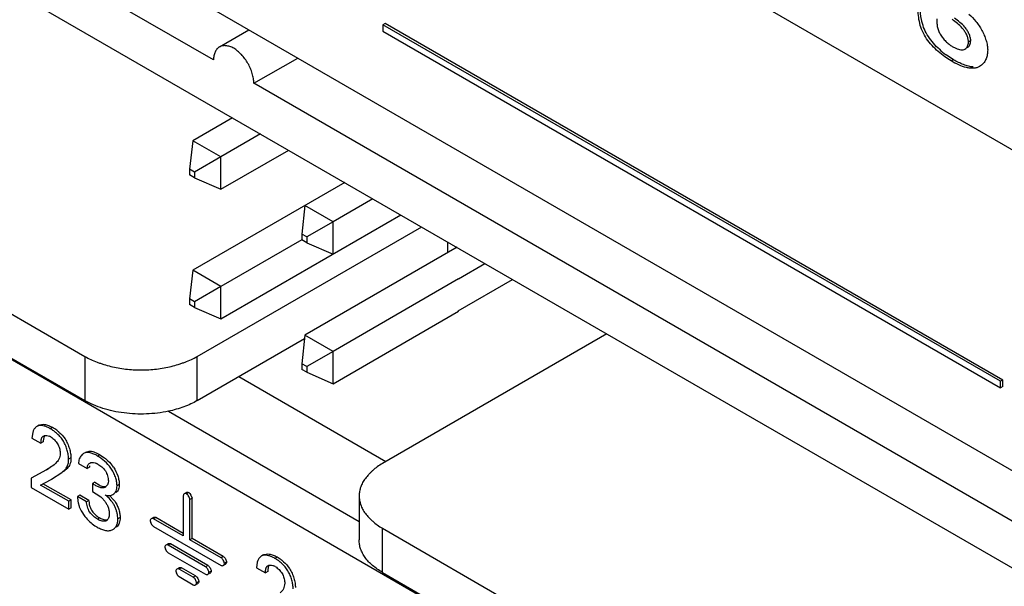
# Model space of a CAD drawing. Header units: inches. Extents: x 0 to 34, y 0 to 22.
# Tile 84 of 125: x 24.126 to 24.591, y 15.976 to 16.244. Entities that reach past the tile are written whole.
import ezdxf

# ---------------------------------------------------------------- set-up
doc = ezdxf.new("R2010")
doc.units = ezdxf.units.IN
doc.header["$LTSCALE"] = 1.87
doc.header["$MEASUREMENT"] = 0
doc.layers.get('0').update_dxf_attribs({"linetype": 'CONTINUOUS'})

msp = doc.modelspace()

# ---------------------------------------------------------------- linework, layer by layer
at = {"color": 7, "linetype": 'CONTINUOUS'}
for p, q in [((23.6132494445, 16.748999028), (26.8740230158, 14.8662692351)), ((24.8445138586, 15.8864699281), (23.6194513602, 16.593805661)), ((24.217133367, 16.2248292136), (23.8567740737, 16.4328961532)), ((23.8567740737, 16.4108514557), (24.5965845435, 15.9836941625)), ((23.7443443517, 16.3012470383), (24.8445138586, 15.6660229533)), ((23.8241587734, 16.2765949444), (24.1564105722, 16.0847569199)), ((23.8448416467, 16.2438329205), (24.1564105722, 16.0639369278)), ((24.2199289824, 16.2310086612), (24.233861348, 16.2390530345)), ((24.2982701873, 16.2420821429), (24.2972095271, 16.241469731)), ((24.2972095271, 16.241469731), (24.2972095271, 16.2384045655)), ((24.5889021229, 16.073050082), (24.2972095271, 16.241469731)), ((24.2972095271, 16.2384045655), (24.5889021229, 16.0699849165)), ((24.5899627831, 16.0736624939), (24.2982701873, 16.2420821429)), ((24.5738031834, 16.2333423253), (24.5737779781, 16.2338386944)), ((24.5748638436, 16.2339547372), (24.5738031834, 16.2333423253)), ((24.5748248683, 16.2333122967), (24.5748638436, 16.2339547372)), ((24.5661354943, 16.2312411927), (24.567883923, 16.2303419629)), ((24.2362252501, 16.2138057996), (24.2569066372, 16.2257469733)), ((24.5666930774, 16.2249761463), (24.5632142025, 16.2272699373)), ((24.5666930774, 16.2249761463), (24.5656324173, 16.2243637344)), ((24.5799953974, 16.2223667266), (24.5790828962, 16.2217217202)), ((24.5965845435, 16.0057388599), (24.2362252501, 16.2138057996)), ((24.2261458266, 16.1975808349), (24.2073171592, 16.1867093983)), ((24.2394040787, 16.1899256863), (24.2205754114, 16.1790542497)), ((24.2073171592, 16.1867093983), (24.2057907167, 16.1732353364)), ((24.2205754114, 16.1790542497), (24.2073171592, 16.1867093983)), ((24.2205754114, 16.1790542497), (24.208143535, 16.1718768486)), ((24.2205754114, 16.163745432), (24.2526610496, 16.1822712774)), ((24.2205754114, 16.163745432), (24.2205754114, 16.1790542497)), ((24.2057907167, 16.1732353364), (24.2057907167, 16.1705186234)), ((24.208143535, 16.1718768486), (24.2057907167, 16.1732353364)), ((24.208143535, 16.1691601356), (24.2057907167, 16.1705186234)), ((24.208143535, 16.1718768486), (24.208143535, 16.1691601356)), ((24.208143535, 16.1691601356), (24.2205754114, 16.163745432)), ((24.2791788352, 16.1669602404), (24.2073171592, 16.1254741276)), ((24.2924370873, 16.1593050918), (24.27360842, 16.1484336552)), ((24.2603501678, 16.1560888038), (24.2588237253, 16.1426147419)), ((24.27360842, 16.1484336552), (24.2603501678, 16.1560888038)), ((24.2205754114, 16.1025101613), (24.3056940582, 16.1516506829)), ((24.2094435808, 16.0847569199), (24.3154967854, 16.1459907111)), ((24.27360842, 16.1484336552), (24.2611765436, 16.1412562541)), ((24.27360842, 16.1331248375), (24.27360842, 16.1484336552)), ((24.2588237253, 16.1426147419), (24.2588237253, 16.1398980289)), ((24.2611765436, 16.1412562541), (24.2588237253, 16.1426147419)), ((24.2611765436, 16.1412562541), (24.2611765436, 16.1385395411)), ((24.2588215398, 16.1399018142), (24.2205754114, 16.1178189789)), ((24.2611765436, 16.1385395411), (24.2588237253, 16.1398980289)), ((24.3322067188, 16.136342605), (24.2603501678, 16.0948535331)), ((24.2611765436, 16.1385395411), (24.27360842, 16.1331248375)), ((24.3277071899, 16.1389405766), (24.3277071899, 16.1337446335)), ((24.33285423, 16.1214827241), (24.3453850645, 16.1287335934)), ((24.2073171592, 16.1254741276), (24.2057907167, 16.1120000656)), ((24.2205754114, 16.1178189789), (24.2073171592, 16.1254741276)), ((24.2205754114, 16.1178189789), (24.208143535, 16.1106415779)), ((24.2205754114, 16.1025101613), (24.2205754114, 16.1178189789)), ((24.3329205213, 16.1214444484), (24.27360842, 16.0871983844)), ((24.3327879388, 16.1063652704), (24.3584567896, 16.1211861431)), ((24.2057907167, 16.1120000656), (24.2057907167, 16.1092833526)), ((24.208143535, 16.1106415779), (24.2057907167, 16.1120000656)), ((24.208143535, 16.1079248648), (24.2057907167, 16.1092833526)), ((24.208143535, 16.1106415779), (24.208143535, 16.1079248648)), ((24.208143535, 16.1079248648), (24.2205754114, 16.1025101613)), ((24.27360842, 16.0718895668), (24.3329205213, 16.1061356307)), ((24.2603501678, 16.0948535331), (24.2588237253, 16.0813794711)), ((24.27360842, 16.0871983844), (24.2603501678, 16.0948535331)), ((24.4030012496, 16.0954667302), (24.296948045, 16.034232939)), ((24.2094435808, 16.0639369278), (24.2601654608, 16.0932231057)), ((24.1564105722, 16.0847569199), (24.1564105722, 16.0639369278)), ((24.2094435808, 16.0639369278), (24.2094435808, 16.0847569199)), ((24.27360842, 16.0871983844), (24.2611765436, 16.0800209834)), ((24.27360842, 16.0718895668), (24.27360842, 16.0871983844)), ((24.2588237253, 16.0813794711), (24.2588237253, 16.0786627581)), ((24.2611765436, 16.0800209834), (24.2588237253, 16.0813794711)), ((24.2611765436, 16.0773042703), (24.2588237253, 16.0786627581)), ((24.2611765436, 16.0800209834), (24.2611765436, 16.0773042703)), ((24.2611765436, 16.0773042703), (24.27360842, 16.0718895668)), ((24.2291336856, 16.0753057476), (24.2986086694, 16.0351917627)), ((24.5899627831, 16.0736624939), (24.5889021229, 16.073050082)), ((24.5889021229, 16.0699849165), (24.5889021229, 16.073050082)), ((24.5899627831, 16.0705973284), (24.5899627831, 16.0736624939)), ((24.5899627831, 16.0705973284), (24.5889021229, 16.0699849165)), ((24.1958633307, 16.0589179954), (24.2859645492, 16.006894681)), ((24.1347296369, 16.052279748), (24.1339835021, 16.0518489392)), ((24.134716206, 16.0523030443), (24.1350441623, 16.0524613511)), ((24.1350441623, 16.0524613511), (24.1366768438, 16.0527329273)), ((24.1366768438, 16.0527329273), (24.1373161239, 16.0526836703)), ((24.1317176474, 16.0488740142), (24.1313944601, 16.0462422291)), ((24.1319679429, 16.0495996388), (24.1317176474, 16.0488740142)), ((24.1339835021, 16.0518489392), (24.1336556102, 16.0516905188)), ((24.1339725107, 16.0518679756), (24.1336579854, 16.0516863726)), ((24.1344759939, 16.0520069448), (24.1339835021, 16.0518489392)), ((24.1411149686, 16.0512898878), (24.1400543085, 16.0506774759)), ((24.1313944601, 16.0462422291), (24.1356452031, 16.0437879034)), ((24.1367058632, 16.0444003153), (24.1356452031, 16.0437879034)), ((24.1367180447, 16.0450166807), (24.1367058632, 16.0444003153)), ((24.1369452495, 16.0465773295), (24.1367180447, 16.0450166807)), ((24.1373621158, 16.0474033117), (24.1369452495, 16.0465773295)), ((24.1390849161, 16.0472931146), (24.1396385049, 16.0470911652)), ((24.1402200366, 16.0467988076), (24.1407793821, 16.0464372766)), ((24.1634786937, 16.0383773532), (24.1624180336, 16.0377649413)), ((24.1634786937, 16.0383773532), (24.1656426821, 16.0369261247)), ((24.1497755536, 16.0368540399), (24.1487148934, 16.036241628)), ((24.1535993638, 16.0358779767), (24.1533545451, 16.0341691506)), ((24.1533545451, 16.0341691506), (24.1574402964, 16.031810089)), ((24.1611712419, 16.0345452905), (24.1618350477, 16.0343088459)), ((24.1383137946, 16.0313131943), (24.1309915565, 16.0272265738)), ((24.139020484, 16.031721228), (24.1383137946, 16.0313131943)), ((24.1406257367, 16.0267612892), (24.1455572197, 16.0299834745)), ((24.1466178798, 16.0305958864), (24.1455572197, 16.0299834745)), ((24.1479463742, 16.0318486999), (24.1466178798, 16.0305958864)), ((24.1585009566, 16.0324225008), (24.1574402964, 16.031810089)), ((24.1585954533, 16.0331116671), (24.1585009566, 16.0324225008)), ((24.1309915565, 16.0272265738), (24.1309915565, 16.0229741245)), ((24.1354794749, 16.0240748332), (24.1403783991, 16.0266196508)), ((24.1498551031, 16.0169993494), (24.1365401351, 16.0246872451)), ((24.1403783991, 16.0266196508), (24.1406246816, 16.0267631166)), ((24.1610472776, 16.0253458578), (24.1599866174, 16.0247334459)), ((24.1599866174, 16.0247334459), (24.1599866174, 16.0209504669)), ((24.1610472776, 16.0253458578), (24.1630759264, 16.0240998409)), ((24.1674745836, 16.0260164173), (24.1673717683, 16.0250754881)), ((24.1726209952, 16.02436077), (24.171560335, 16.0237483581)), ((24.1309915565, 16.0229741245), (24.1487944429, 16.012694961)), ((24.1487944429, 16.0163869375), (24.1354794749, 16.0240748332)), ((24.1599866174, 16.0209504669), (24.1617824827, 16.0199246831)), ((24.1617824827, 16.0199246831), (24.1638705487, 16.0184714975)), ((24.1689171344, 16.0193165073), (24.1696335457, 16.0196358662)), ((24.2044186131, 16.0205179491), (24.203357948, 16.0199055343)), ((24.205464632, 16.0204909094), (24.2044039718, 16.0198784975)), ((24.205464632, 16.0204909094), (24.2060041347, 16.0200242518)), ((24.2060041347, 16.0200242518), (24.2065115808, 16.0193089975)), ((24.1498551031, 16.0169993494), (24.1487944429, 16.0163869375)), ((24.1487944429, 16.012694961), (24.1487944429, 16.0163869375)), ((24.1498551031, 16.0133073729), (24.1498551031, 16.0169993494)), ((24.1539695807, 16.0192503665), (24.1529089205, 16.0186379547)), ((24.1571957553, 16.0161627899), (24.1529089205, 16.0186379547)), ((24.1529089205, 16.0186379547), (24.1530955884, 16.0163491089)), ((24.1532243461, 16.0156117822), (24.1536068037, 16.0141544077)), ((24.1582564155, 16.0167752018), (24.1539695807, 16.0192503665)), ((24.1582564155, 16.0167752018), (24.1571957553, 16.0161627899)), ((24.1582564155, 16.0167752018), (24.1583603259, 16.0154787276)), ((24.1680628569, 16.0191478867), (24.1701300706, 16.0169402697)), ((24.2028579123, 16.0189851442), (24.2028579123, 16.0000073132)), ((24.2070114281, 16.01781178), (24.2059507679, 16.0171993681)), ((24.2059507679, 15.9982215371), (24.2059507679, 16.0171993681)), ((24.2065115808, 16.0193089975), (24.2070114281, 16.01781178)), ((24.2070114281, 15.998833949), (24.2070114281, 16.01781178)), ((24.2859645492, 16.0189226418), (24.2859645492, 15.9981026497)), ((24.1498551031, 16.0133073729), (24.1487944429, 16.012694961)), ((24.1538744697, 16.0134171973), (24.1545632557, 16.0119351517)), ((24.1545632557, 16.0119351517), (24.1564259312, 16.0091230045)), ((24.1633925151, 16.0085272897), (24.1623318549, 16.0079148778)), ((24.1730238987, 16.0086679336), (24.1719632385, 16.0080555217)), ((24.1888238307, 16.0087578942), (24.1877631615, 16.0081454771)), ((24.1898707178, 16.0087307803), (24.1888100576, 16.0081183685)), ((24.2028579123, 16.0000073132), (24.1888100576, 16.0081183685)), ((24.2028579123, 16.001232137), (24.1898707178, 16.0087307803)), ((24.1879272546, 16.0054641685), (24.1882917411, 16.0049899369)), ((24.1882917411, 16.0049899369), (24.1888100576, 16.0045471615)), ((24.1888100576, 16.0045471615), (24.2207182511, 15.9861237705)), ((24.296948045, 15.9827923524), (24.296948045, 16.0036123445)), ((24.296948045, 16.0036123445), (24.6822328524, 15.7811537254)), ((24.2070114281, 15.998833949), (24.2059507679, 15.9982232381)), ((24.2207182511, 15.9896949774), (24.2059507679, 15.9982215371)), ((24.2217789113, 15.9903073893), (24.2070114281, 15.998833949)), ((24.1957431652, 15.9963241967), (24.194682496, 15.9957117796)), ((24.1948465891, 15.993030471), (24.1952110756, 15.9925562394)), ((24.1952110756, 15.9925562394), (24.1957293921, 15.992113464)), ((24.1967900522, 15.9962970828), (24.1957293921, 15.9956846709)), ((24.2134100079, 15.985476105), (24.1957293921, 15.9956846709)), ((24.1957293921, 15.992113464), (24.2134100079, 15.981904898)), ((24.2144706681, 15.9860885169), (24.1967900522, 15.9962970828)), ((24.2217789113, 15.9903073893), (24.2207182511, 15.9896949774)), ((24.2233249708, 15.9876286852), (24.2222643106, 15.9870162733)), ((24.2377866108, 15.9876311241), (24.2374634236, 15.984999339)), ((24.2380369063, 15.9883567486), (24.2377866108, 15.9876311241)), ((24.2400524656, 15.990606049), (24.2397245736, 15.9904476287)), ((24.2400414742, 15.9906250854), (24.2397269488, 15.9904434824)), ((24.2407986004, 15.9910368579), (24.2400524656, 15.990606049)), ((24.2405449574, 15.9907640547), (24.2400524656, 15.990606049)), ((24.2407851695, 15.9910601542), (24.2411131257, 15.9912184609)), ((24.2411131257, 15.9912184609), (24.2427458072, 15.9914900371)), ((24.2427458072, 15.9914900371), (24.2433850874, 15.9914407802)), ((24.2471839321, 15.9900469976), (24.2461232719, 15.9894345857)), ((24.2009512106, 15.9850115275), (24.1998905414, 15.9843991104)), ((24.2019975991, 15.9849844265), (24.2009369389, 15.9843720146)), ((24.2076124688, 15.9805176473), (24.2009369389, 15.9843720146)), ((24.208673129, 15.9811300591), (24.2019975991, 15.9849844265)), ((24.2144706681, 15.9860885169), (24.2134100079, 15.985476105)), ((24.2160174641, 15.9834093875), (24.214956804, 15.9827969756)), ((24.2152407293, 15.9823300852), (24.2155179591, 15.9824901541)), ((24.2217646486, 15.9860966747), (24.2228252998, 15.9867090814)), ((24.2374634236, 15.984999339), (24.2417141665, 15.9825450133)), ((24.2427748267, 15.9831574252), (24.2417141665, 15.9825450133)), ((24.242786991, 15.9837737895), (24.2427748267, 15.9831574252)), ((24.2430140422, 15.9853345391), (24.242786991, 15.9837737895)), ((24.2434308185, 15.9861606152), (24.2430140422, 15.9853345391)), ((24.2451536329, 15.986050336), (24.2457073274, 15.9858483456)), ((24.2462890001, 15.9855559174), (24.2468483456, 15.9851943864)), ((24.296948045, 15.9827923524), (24.661549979, 15.7722757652)), ((24.2000548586, 15.981717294), (24.2004190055, 15.981243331)), ((24.2004190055, 15.981243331), (24.2009369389, 15.9808008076)), ((24.2009369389, 15.9808008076), (24.2076124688, 15.9769464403)), ((24.208673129, 15.9811300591), (24.2076124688, 15.9805176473)), ((24.2102199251, 15.9784517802), (24.2091592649, 15.9778393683)), ((24.2086593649, 15.9769193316), (24.209720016, 15.9775317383))]:
    msp.add_line(p, q, dxfattribs=at)
for centre, radius, start, end in [((24.5868483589, 16.2591370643), 0.039674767, 227.5080249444, 233.4376343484), ((24.1319718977, 16.0354751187), 0.0182675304, 52.5191718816, 59.9662916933), ((24.1374430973, 16.0419997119), 0.005544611, 59.9446932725, 66.6745513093), ((24.1593188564, 16.028391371), 0.0064302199, 59.9347701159, 66.9641382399), ((24.1211061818, 16.0627922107), 0.035875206, 298.6626731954, 299.9660614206), ((24.1246289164, 16.0566555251), 0.028799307, 299.9926684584, 300.8060155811), ((24.1554134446, 16.0227437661), 0.0174233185, 33.8546258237, 37.7590159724), ((24.1646080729, 16.0253920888), 0.0026976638, 300.0083203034, 305.0247649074), ((24.1645626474, 16.0254537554), 0.0027742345, 305.0620804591, 314.5776495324), ((24.1675177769, 16.0184877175), 0.0145798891, 188.4346973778, 191.3764016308), ((24.1560763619, 16.0060050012), 0.0166250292, 50.3699645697, 53.4429466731), ((24.1598411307, 16.009193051), 0.0128795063, 33.2106162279, 36.9784923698), ((24.1654893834, 16.018051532), 0.01250533, 198.1579150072, 201.7519319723), ((24.1720712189, 16.0210885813), 0.0195943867, 236.047263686, 239.9266358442), ((24.2380408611, 15.9742322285), 0.0182675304, 52.5191718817, 59.9662916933), ((24.2435113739, 15.9807556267), 0.0055459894, 59.9447345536, 66.6745494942)]:
    msp.add_arc(centre, radius, start, end, dxfattribs=at)
for points, knots in [([(24.5656324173, 16.2243637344), (24.5645941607, 16.2249632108), (24.5624874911, 16.226339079), (24.5594491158, 16.2287619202), (24.556543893, 16.2316081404), (24.5539782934, 16.2348145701), (24.5519522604, 16.23833176), (24.5507121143, 16.2420783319), (24.5501002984, 16.2457983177), (24.54997319, 16.2482492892), (24.549958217, 16.2494353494)], [0, 0, 0, 0, 0.1156524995, 0.2422551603, 0.3743410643, 0.5071658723, 0.6373059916, 0.7636248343, 0.8855764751, 1, 1, 1, 1]), ([(24.5518119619, 16.2429598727), (24.5516956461, 16.2434537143), (24.5513028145, 16.2453811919), (24.5511132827, 16.2473462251), (24.5510523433, 16.2488037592)], [0, 0, 0, 0, 0.2580432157, 1, 1, 1, 1]), ([(24.5600485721, 16.2298820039), (24.55906838, 16.2307809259), (24.5571979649, 16.2326826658), (24.5547720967, 16.2358309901), (24.5528815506, 16.2392649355), (24.552102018, 16.2417283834), (24.5518119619, 16.2429598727)], [0, 0, 0, 0, 0.2543663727, 0.5089536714, 0.7580250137, 1, 1, 1, 1]), ([(24.5588058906, 16.2443268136), (24.5588058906, 16.2437385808), (24.5588276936, 16.2425288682), (24.5590323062, 16.2406779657), (24.5595300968, 16.2387760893), (24.5604331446, 16.2369268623), (24.5616395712, 16.235190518), (24.5630446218, 16.2336205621), (24.5645423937, 16.2322868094), (24.5656057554, 16.2315470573), (24.5661354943, 16.2312411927)], [0, 0, 0, 0, 0.1118953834, 0.2299889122, 0.353479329, 0.4838091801, 0.6192094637, 0.7545459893, 0.8836407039, 1, 1, 1, 1]), ([(24.5737779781, 16.2338386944), (24.5737260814, 16.2343703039), (24.573471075, 16.2354701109), (24.5728253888, 16.2370591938), (24.5719634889, 16.238575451), (24.5705990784, 16.2403301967), (24.5685976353, 16.2421033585), (24.5669239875, 16.2433674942), (24.5661354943, 16.2440402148)], [0, 0, 0, 0, 0.1221969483, 0.2561247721, 0.3914728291, 0.5198710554, 0.76288138, 1, 1, 1, 1]), ([(24.5748638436, 16.2339547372), (24.5748638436, 16.2344860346), (24.5746749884, 16.2356156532), (24.5740782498, 16.2372664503), (24.5732295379, 16.2388744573), (24.5718507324, 16.2407555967), (24.5697705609, 16.242634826), (24.5680187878, 16.2439507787), (24.5671961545, 16.2446526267)], [0, 0, 0, 0, 0.1171349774, 0.2493830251, 0.3860253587, 0.5165609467, 0.7615952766, 1, 1, 1, 1]), ([(24.5740488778, 16.246505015), (24.5752116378, 16.2454254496), (24.5769041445, 16.2436816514), (24.5788536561, 16.2410346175), (24.5801650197, 16.2388248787), (24.5812788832, 16.2364942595), (24.5821454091, 16.2341316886), (24.5827154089, 16.2318321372), (24.5828740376, 16.2303137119), (24.5828740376, 16.2295915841)], [0, 0, 0, 0, 0.2434769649, 0.3712007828, 0.5037147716, 0.6371712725, 0.7670719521, 0.8891872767, 1, 1, 1, 1]), ([(24.2199198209, 16.2310248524), (24.2196983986, 16.230896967), (24.2192741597, 16.2305960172), (24.2185275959, 16.2298205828), (24.2179781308, 16.2288313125), (24.2175768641, 16.2277370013), (24.217331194, 16.2268285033), (24.2171703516, 16.2258522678), (24.217133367, 16.2251763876), (24.217133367, 16.2248292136)], [0, 0, 0, 0, 0.1084633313, 0.21910559, 0.4542593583, 0.5810127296, 0.7135830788, 0.852735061, 1, 1, 1, 1]), ([(24.2266793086, 16.2303398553), (24.2263786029, 16.230513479), (24.2257746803, 16.2308194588), (24.2248486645, 16.2311684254), (24.2239389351, 16.231410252), (24.2227905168, 16.2316104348), (24.2216588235, 16.2316292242), (24.2206140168, 16.2313698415), (24.2201412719, 16.2311527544), (24.2199198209, 16.2310248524)], [0, 0, 0, 0, 0.1472660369, 0.2864236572, 0.4190051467, 0.5457643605, 0.7808994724, 0.8915394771, 1, 1, 1, 1]), ([(24.2362252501, 16.2138057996), (24.2362252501, 16.2145631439), (24.2360927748, 16.215724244), (24.2357727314, 16.2172655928), (24.2353542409, 16.2188804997), (24.2346505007, 16.2209084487), (24.2334854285, 16.2232462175), (24.2320430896, 16.2254239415), (24.230638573, 16.2270473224), (24.2294493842, 16.2282175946), (24.2282746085, 16.2292657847), (24.2273352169, 16.2299611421), (24.2266793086, 16.2303398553)], [0, 0, 0, 0, 0.1146676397, 0.1757915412, 0.2383999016, 0.3671427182, 0.4999865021, 0.6328204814, 0.7615709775, 0.824191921, 0.8853254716, 1, 1, 1, 1]), ([(24.567883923, 16.2303419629), (24.5682670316, 16.2301730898), (24.5690182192, 16.2298820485), (24.5701455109, 16.2296209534), (24.5712178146, 16.2296073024), (24.5718740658, 16.2298302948), (24.5721567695, 16.2299935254)], [0, 0, 0, 0, 0.2832163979, 0.5435615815, 0.779175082, 1, 1, 1, 1]), ([(24.5721567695, 16.2299935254), (24.5724069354, 16.230137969), (24.5728761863, 16.230523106), (24.5736049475, 16.2316080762), (24.5738031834, 16.2326443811), (24.5738031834, 16.2333423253)], [0, 0, 0, 0, 0.2233076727, 0.4604654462, 1, 1, 1, 1]), ([(24.5732174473, 16.2306059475), (24.5734315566, 16.2307295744), (24.573836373, 16.2310459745), (24.5744990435, 16.2319117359), (24.5747540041, 16.2327413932), (24.5748248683, 16.2333122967)], [0, 0, 0, 0, 0.2285402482, 0.468221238, 1, 1, 1, 1]), ([(24.5828740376, 16.2295915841), (24.5828740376, 16.228842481), (24.5827523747, 16.227400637), (24.5821839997, 16.2253922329), (24.5812780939, 16.2236828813), (24.5804486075, 16.2227519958), (24.5799953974, 16.2223667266)], [0, 0, 0, 0, 0.2807262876, 0.5387310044, 0.7770846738, 1, 1, 1, 1]), ([(24.5790828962, 16.2217217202), (24.5786526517, 16.2214733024), (24.577708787, 16.2210815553), (24.5761616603, 16.2208487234), (24.5745170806, 16.2209147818), (24.5721580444, 16.2213586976), (24.5691332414, 16.2224715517), (24.5668052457, 16.223686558), (24.5656324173, 16.2243637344)], [0, 0, 0, 0, 0.1044283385, 0.2120681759, 0.3264259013, 0.4488078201, 0.7153327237, 1, 1, 1, 1]), ([(24.5760928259, 16.2215215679), (24.5753322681, 16.2215728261), (24.5737582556, 16.2218504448), (24.5714139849, 16.2226215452), (24.5690355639, 16.2236824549), (24.5674725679, 16.2245260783), (24.5666930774, 16.2249761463)], [0, 0, 0, 0, 0.2266582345, 0.4722935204, 0.73236534, 1, 1, 1, 1]), ([(24.1564105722, 16.0847569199), (24.1573006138, 16.084243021), (24.1591880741, 16.0832949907), (24.1616582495, 16.0822950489), (24.1637285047, 16.0815576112), (24.1658759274, 16.0808503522), (24.1686421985, 16.080060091), (24.1720720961, 16.0793040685), (24.1756198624, 16.0787810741), (24.1792513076, 16.0784799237), (24.18292513, 16.0783831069), (24.1865985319, 16.078477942), (24.1902286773, 16.0787796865), (24.1937746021, 16.0793074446), (24.1972039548, 16.0800659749), (24.1999717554, 16.0808554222), (24.2021217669, 16.0815604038), (24.2041942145, 16.0822957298), (24.2066656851, 16.0832948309), (24.2085535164, 16.0842430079), (24.2094435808, 16.0847569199)], [0, 0, 0, 0, 0.0559737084, 0.1148136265, 0.14504127, 0.1756542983, 0.2379373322, 0.3016381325, 0.3667955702, 0.4330904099, 0.4999780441, 0.5668559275, 0.6331241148, 0.6982448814, 0.7619464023, 0.8242706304, 0.8549134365, 0.885165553, 0.9440248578, 1, 1, 1, 1]), ([(24.1958666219, 16.0589128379), (24.1924507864, 16.058186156), (24.1871857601, 16.0575551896), (24.1801476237, 16.0575669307), (24.1748901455, 16.0580076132), (24.1697946, 16.0588733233), (24.1649602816, 16.0601472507), (24.1604868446, 16.0618067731), (24.157709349, 16.0631870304), (24.1564105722, 16.0639369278)], [0, 0, 0, 0, 0.2582045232, 0.3895890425, 0.5200382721, 0.6477851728, 0.7712706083, 0.8891167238, 1, 1, 1, 1]), ([(24.2094435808, 16.0639369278), (24.2084622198, 16.0633703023), (24.2063935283, 16.0623039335), (24.2019167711, 16.0604488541), (24.1983300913, 16.0594369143), (24.1958666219, 16.0589128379)], [0, 0, 0, 0, 0.2340245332, 0.4798661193, 1, 1, 1, 1]), ([(24.1400543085, 16.0506774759), (24.139582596, 16.0509498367), (24.1386332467, 16.0514281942), (24.1368026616, 16.0520665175), (24.1353383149, 16.0522150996), (24.1344759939, 16.0520069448)], [0, 0, 0, 0, 0.2800889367, 0.5438484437, 1, 1, 1, 1]), ([(24.1373161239, 16.0526836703), (24.1379575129, 16.0526008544), (24.139277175, 16.0522375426), (24.1405015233, 16.0516440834), (24.1411149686, 16.0512898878)], [0, 0, 0, 0, 0.4772544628, 1, 1, 1, 1]), ([(24.1336579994, 16.0516863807), (24.1332833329, 16.0514700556), (24.1325940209, 16.0508428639), (24.1321492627, 16.0500381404), (24.1319679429, 16.0495996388)], [0, 0, 0, 0, 0.4769179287, 1, 1, 1, 1]), ([(24.1487148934, 16.036241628), (24.1487148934, 16.0369143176), (24.1485905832, 16.038326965), (24.1481182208, 16.0404683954), (24.1473535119, 16.0426432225), (24.1463057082, 16.0447342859), (24.1449650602, 16.0466171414), (24.1434224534, 16.0482377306), (24.141781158, 16.0495909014), (24.1406278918, 16.050346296), (24.1400543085, 16.0506774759)], [0, 0, 0, 0, 0.1146808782, 0.2407091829, 0.3730112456, 0.5067360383, 0.6380973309, 0.7655066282, 0.88708563, 1, 1, 1, 1]), ([(24.1430876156, 16.0499714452), (24.1434520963, 16.0496924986), (24.144924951, 16.0484772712), (24.1462113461, 16.0470248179), (24.1470050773, 16.0458104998)], [0, 0, 0, 0, 0.2403396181, 1, 1, 1, 1]), ([(24.1356452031, 16.0437879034), (24.1356452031, 16.0441452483), (24.1356648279, 16.0448363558), (24.1357857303, 16.0456755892), (24.1359821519, 16.0462722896), (24.1361792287, 16.0466522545), (24.1364422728, 16.0469628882), (24.13665645, 16.0471192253), (24.1367689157, 16.0471841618)], [0, 0, 0, 0, 0.2867310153, 0.5545414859, 0.6763378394, 0.789361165, 0.8957960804, 1, 1, 1, 1]), ([(24.1367689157, 16.0471841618), (24.1370865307, 16.0473675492), (24.1378913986, 16.0475486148), (24.138680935, 16.0474139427), (24.1390849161, 16.0472931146)], [0, 0, 0, 0, 0.4651789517, 1, 1, 1, 1]), ([(24.1407793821, 16.0464372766), (24.1413777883, 16.0460103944), (24.142211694, 16.04523469), (24.1431549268, 16.044045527), (24.1437691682, 16.0430564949), (24.1442274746, 16.0420139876), (24.1446065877, 16.0406447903), (24.1447086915, 16.0396019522), (24.1447086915, 16.0389289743)], [0, 0, 0, 0, 0.2505496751, 0.3839059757, 0.5169002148, 0.6462001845, 0.7706124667, 1, 1, 1, 1]), ([(24.1470050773, 16.0458104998), (24.1474594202, 16.0451154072), (24.1482495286, 16.0436504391), (24.1491051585, 16.0413522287), (24.149635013, 16.0390758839), (24.1497755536, 16.0375701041), (24.1497755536, 16.0368540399)], [0, 0, 0, 0, 0.2626390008, 0.5239945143, 0.7735259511, 1, 1, 1, 1]), ([(24.1447086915, 16.0389289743), (24.1447086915, 16.0384392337), (24.1446018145, 16.0375049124), (24.1441325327, 16.0362451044), (24.1434550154, 16.0352143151), (24.1429124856, 16.0346447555), (24.142644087, 16.0343734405)], [0, 0, 0, 0, 0.2857012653, 0.5422293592, 0.7773613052, 1, 1, 1, 1]), ([(24.1557723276, 16.0389638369), (24.1552461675, 16.0386600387), (24.1542921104, 16.0377333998), (24.1537741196, 16.0365298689), (24.1535993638, 16.0358779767)], [0, 0, 0, 0, 0.4737451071, 1, 1, 1, 1]), ([(24.1624180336, 16.0377649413), (24.1618357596, 16.0381011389), (24.1606890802, 16.0387059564), (24.1591960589, 16.0392550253), (24.1580339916, 16.0394527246), (24.1572209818, 16.0394582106), (24.1564567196, 16.0392991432), (24.1559901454, 16.0390896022), (24.1557723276, 16.0389638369)], [0, 0, 0, 0, 0.2855543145, 0.549984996, 0.6710090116, 0.7846415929, 0.8931794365, 1, 1, 1, 1]), ([(24.1568329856, 16.0395762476), (24.157150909, 16.0397598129), (24.1578629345, 16.0400401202), (24.1586250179, 16.0400769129), (24.159007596, 16.0400496)], [0, 0, 0, 0, 0.4890501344, 1, 1, 1, 1]), ([(24.159007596, 16.0400496), (24.1597591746, 16.0399959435), (24.1613236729, 16.0395365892), (24.1627453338, 16.038800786), (24.1634786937, 16.0383773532)], [0, 0, 0, 0, 0.4708391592, 1, 1, 1, 1]), ([(24.142644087, 16.0343734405), (24.1423994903, 16.0341315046), (24.141390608, 16.0332116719), (24.1402538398, 16.032442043), (24.1393779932, 16.0319196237)], [0, 0, 0, 0, 0.2522526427, 1, 1, 1, 1]), ([(24.1455572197, 16.0299834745), (24.1459690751, 16.0303474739), (24.1468047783, 16.0310908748), (24.1479179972, 16.0324263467), (24.1485261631, 16.0338502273), (24.1487085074, 16.0351610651), (24.1487148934, 16.0358725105), (24.1487148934, 16.036241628)], [0, 0, 0, 0, 0.2256406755, 0.4588917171, 0.70826983, 0.8484722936, 1, 1, 1, 1]), ([(24.1497755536, 16.0368540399), (24.1497755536, 16.036328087), (24.1497639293, 16.0353319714), (24.1493991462, 16.033944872), (24.1487657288, 16.0327947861), (24.1482275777, 16.0321481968), (24.1479463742, 16.0318486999)], [0, 0, 0, 0, 0.287629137, 0.5419696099, 0.775333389, 1, 1, 1, 1]), ([(24.1574402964, 16.031810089), (24.1574666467, 16.0320895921), (24.1575409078, 16.0326269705), (24.1577531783, 16.033376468), (24.1581053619, 16.0340100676), (24.1584632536, 16.0343069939), (24.1586527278, 16.0344163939)], [0, 0, 0, 0, 0.2823471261, 0.5443018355, 0.7799599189, 1, 1, 1, 1]), ([(24.1586527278, 16.0344163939), (24.1589980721, 16.0346157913), (24.1598724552, 16.0348134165), (24.1607307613, 16.0346719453), (24.1611712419, 16.0345452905)], [0, 0, 0, 0, 0.465259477, 1, 1, 1, 1]), ([(24.171560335, 16.0237483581), (24.171560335, 16.0244162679), (24.171397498, 16.0258242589), (24.1708161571, 16.0279355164), (24.169921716, 16.0300559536), (24.1683637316, 16.0326869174), (24.1659070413, 16.0354019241), (24.1635893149, 16.0370886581), (24.1624180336, 16.0377649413)], [0, 0, 0, 0, 0.1149886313, 0.2423194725, 0.3760310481, 0.5099794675, 0.7671508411, 1, 1, 1, 1]), ([(24.1625403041, 16.0339564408), (24.1632022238, 16.0335742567), (24.1645232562, 16.0326545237), (24.165905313, 16.0311165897), (24.1666991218, 16.0295991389), (24.1671355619, 16.0283869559), (24.1674039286, 16.0271869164), (24.1674745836, 16.0263938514), (24.1674745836, 16.0260164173)], [0, 0, 0, 0, 0.2342667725, 0.4905181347, 0.6239910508, 0.7570486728, 0.8843168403, 1, 1, 1, 1]), ([(24.1656426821, 16.0369261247), (24.1659610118, 16.0366812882), (24.1672514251, 16.0356270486), (24.1684141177, 16.0344128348), (24.1691882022, 16.0334127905)], [0, 0, 0, 0, 0.2410205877, 1, 1, 1, 1]), ([(24.296948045, 16.034232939), (24.2961112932, 16.033749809), (24.2945334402, 16.0327173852), (24.2927309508, 16.0312457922), (24.2914228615, 16.0300230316), (24.2902199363, 16.0288070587), (24.28887284, 16.0272473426), (24.2875474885, 16.0252695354), (24.2866160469, 16.023197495), (24.2860798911, 16.0210720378), (24.2859652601, 16.019635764), (24.285964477, 16.0189246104)], [0, 0, 0, 0, 0.147239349, 0.2866495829, 0.354042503, 0.4200407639, 0.5472499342, 0.6675337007, 0.7815519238, 0.8916286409, 1, 1, 1, 1]), ([(24.1698827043, 16.0324500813), (24.1707238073, 16.0311953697), (24.1717176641, 16.0291617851), (24.1724668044, 16.0263785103), (24.1726209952, 16.0250101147), (24.1726209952, 16.02436077)], [0, 0, 0, 0, 0.5248575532, 0.7743775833, 1, 1, 1, 1]), ([(24.165957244, 16.0230560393), (24.1657614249, 16.0229429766), (24.1653340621, 16.0227638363), (24.1646308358, 16.0226680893), (24.1638894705, 16.0227497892), (24.1628377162, 16.023056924), (24.1615157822, 16.0237246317), (24.1605033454, 16.0243828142), (24.1599866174, 16.0247334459)], [0, 0, 0, 0, 0.1040097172, 0.2104024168, 0.3229708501, 0.444471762, 0.7127580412, 1, 1, 1, 1]), ([(24.1673717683, 16.0250754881), (24.1673008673, 16.0247657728), (24.167088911, 16.0241832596), (24.1667190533, 16.0236836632), (24.1665098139, 16.0234776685)], [0, 0, 0, 0, 0.5197131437, 1, 1, 1, 1]), ([(24.1726209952, 16.02436077), (24.1726209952, 16.0239614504), (24.1725790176, 16.0231971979), (24.1723243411, 16.0221233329), (24.1718409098, 16.0212233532), (24.1713879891, 16.0207499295), (24.1711421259, 16.0205536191)], [0, 0, 0, 0, 0.2834169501, 0.5413622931, 0.7766977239, 1, 1, 1, 1]), ([(24.1630759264, 16.0240998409), (24.1633662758, 16.0239478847), (24.1639378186, 16.0236767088), (24.1648045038, 16.0233894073), (24.1656465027, 16.0232724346), (24.1661898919, 16.0233466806), (24.1664400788, 16.0234204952)], [0, 0, 0, 0, 0.279905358, 0.5393070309, 0.777202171, 1, 1, 1, 1]), ([(24.1696335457, 16.0196358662), (24.1699421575, 16.0198140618), (24.1705217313, 16.0202738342), (24.1711624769, 16.0212314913), (24.1715084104, 16.0224299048), (24.171560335, 16.0232940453), (24.171560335, 16.0237483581)], [0, 0, 0, 0, 0.2243814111, 0.4577219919, 0.7139455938, 1, 1, 1, 1]), ([(24.203357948, 16.0199055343), (24.2032095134, 16.0198198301), (24.2029417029, 16.0195470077), (24.2028579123, 16.0191755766), (24.2028579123, 16.0189851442)], [0, 0, 0, 0, 0.473700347, 1, 1, 1, 1]), ([(24.2044039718, 16.0198784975), (24.2042392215, 16.0199736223), (24.2038760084, 16.0200866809), (24.2035062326, 16.019991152), (24.203357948, 16.0199055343)], [0, 0, 0, 0, 0.5263001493, 1, 1, 1, 1]), ([(24.2059507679, 16.0171993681), (24.2059507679, 16.0174420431), (24.2058210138, 16.017967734), (24.2054714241, 16.018708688), (24.2050045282, 16.0193819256), (24.2046141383, 16.01975715), (24.2044039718, 16.0198784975)], [0, 0, 0, 0, 0.2289381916, 0.4999946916, 0.77105395, 1, 1, 1, 1]), ([(24.2044186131, 16.0205179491), (24.2045668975, 16.0206035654), (24.2049366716, 16.0206990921), (24.2052998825, 16.0205860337), (24.205464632, 16.0204909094)], [0, 0, 0, 0, 0.4736998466, 1, 1, 1, 1]), ([(24.1623318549, 16.0079148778), (24.1616407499, 16.0083139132), (24.1602747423, 16.0093008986), (24.1585390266, 16.0112390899), (24.1576303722, 16.0132835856), (24.1572564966, 16.0149573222), (24.1571902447, 16.0157747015), (24.1571957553, 16.0161627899)], [0, 0, 0, 0, 0.2356733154, 0.4942834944, 0.7591269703, 0.8853789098, 1, 1, 1, 1]), ([(24.1583603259, 16.0154787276), (24.1584200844, 16.0151141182), (24.1585885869, 16.0143764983), (24.158969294, 16.0132953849), (24.1594847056, 16.0122524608), (24.1603447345, 16.0109927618), (24.1616276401, 16.0096915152), (24.1628026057, 16.008867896), (24.1633925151, 16.0085272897)], [0, 0, 0, 0, 0.1249608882, 0.2552027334, 0.3868760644, 0.5172092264, 0.7696162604, 1, 1, 1, 1]), ([(24.1638705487, 16.0184714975), (24.1642620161, 16.0181485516), (24.1650166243, 16.0174030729), (24.166013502, 16.0161280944), (24.1668680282, 16.0147160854), (24.1673102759, 16.0137054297), (24.1674818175, 16.0131942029)], [0, 0, 0, 0, 0.2355847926, 0.4902372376, 0.7496739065, 1, 1, 1, 1]), ([(24.1659786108, 16.0193592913), (24.1664692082, 16.0192031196), (24.167461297, 16.0190278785), (24.1684641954, 16.0191675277), (24.1689171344, 16.0193165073)], [0, 0, 0, 0, 0.5191817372, 1, 1, 1, 1]), ([(24.1719632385, 16.0080555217), (24.1719632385, 16.0085140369), (24.1718891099, 16.009473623), (24.171605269, 16.0109368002), (24.1711509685, 16.0124448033), (24.1705345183, 16.0139397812), (24.1697657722, 16.0153669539), (24.1685592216, 16.0170703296), (24.1674568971, 16.0181659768), (24.166680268, 16.0188092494)], [0, 0, 0, 0, 0.1114579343, 0.2331527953, 0.3617132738, 0.4936502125, 0.625630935, 0.7548637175, 1, 1, 1, 1]), ([(24.170616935, 16.0162473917), (24.1710029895, 16.0156574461), (24.1716795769, 16.0144164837), (24.1724251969, 16.0124724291), (24.1728957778, 16.0105475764), (24.1730238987, 16.0092728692), (24.1730238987, 16.0086679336)], [0, 0, 0, 0, 0.2629063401, 0.5248483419, 0.7744204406, 1, 1, 1, 1]), ([(24.285964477, 16.0189246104), (24.2859636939, 16.0182135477), (24.2860759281, 16.0167772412), (24.2865214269, 16.0150197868), (24.2870660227, 16.0136508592), (24.2877602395, 16.0122747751), (24.2888811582, 16.0106044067), (24.2902272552, 16.0090434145), (24.2914271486, 16.0078249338), (24.2927322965, 16.0066001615), (24.294533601, 16.0051277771), (24.2961112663, 16.00409549), (24.296948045, 16.0036123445)], [0, 0, 0, 0, 0.1083400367, 0.2183842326, 0.2748031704, 0.3325602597, 0.452930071, 0.5801419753, 0.6460944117, 0.7134335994, 0.8527796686, 1, 1, 1, 1]), ([(24.1679202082, 16.0104349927), (24.1679202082, 16.0100893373), (24.1678676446, 16.0094249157), (24.1676159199, 16.0085039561), (24.1671955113, 16.0077384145), (24.1667800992, 16.0073603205), (24.1665542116, 16.0072298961)], [0, 0, 0, 0, 0.2859185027, 0.5481095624, 0.7842417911, 1, 1, 1, 1]), ([(24.1674818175, 16.0131942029), (24.1676370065, 16.0127317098), (24.1678562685, 16.0118174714), (24.1679202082, 16.0108815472), (24.1679202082, 16.0104349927)], [0, 0, 0, 0, 0.5220898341, 1, 1, 1, 1]), ([(24.1564259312, 16.0091230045), (24.1571154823, 16.0082701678), (24.158593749, 16.0067273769), (24.1602729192, 16.0054100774), (24.1611275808, 16.0048350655)], [0, 0, 0, 0, 0.5156660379, 1, 1, 1, 1]), ([(24.1665542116, 16.0072298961), (24.1662822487, 16.0070728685), (24.1656171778, 16.0068910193), (24.1645511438, 16.0069859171), (24.1634317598, 16.0073384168), (24.1626980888, 16.007703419), (24.1623318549, 16.0079148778)], [0, 0, 0, 0, 0.2119805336, 0.4489066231, 0.7145401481, 1, 1, 1, 1]), ([(24.1633925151, 16.0085272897), (24.1636993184, 16.0083501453), (24.1643174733, 16.0080356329), (24.165510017, 16.0076053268), (24.1664687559, 16.0074896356), (24.1670363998, 16.0076190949)], [0, 0, 0, 0, 0.2784191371, 0.5424388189, 1, 1, 1, 1]), ([(24.1696085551, 16.0030157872), (24.169977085, 16.0032285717), (24.1706638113, 16.0038117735), (24.1714056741, 16.004997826), (24.1718662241, 16.0064479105), (24.1719632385, 16.0075040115), (24.1719632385, 16.0080555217)], [0, 0, 0, 0, 0.2200585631, 0.4559221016, 0.7148043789, 1, 1, 1, 1]), ([(24.1730238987, 16.0086679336), (24.1730238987, 16.007788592), (24.1727911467, 16.0061408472), (24.1719258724, 16.0046800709), (24.171380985, 16.0041625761)], [0, 0, 0, 0, 0.5392057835, 1, 1, 1, 1]), ([(24.1872632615, 16.0072254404), (24.1872632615, 16.0070899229), (24.1873064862, 16.0067983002), (24.1875011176, 16.0061939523), (24.1877377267, 16.005748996), (24.1879272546, 16.0054641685)], [0, 0, 0, 0, 0.2137589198, 0.4603528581, 1, 1, 1, 1]), ([(24.1877631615, 16.0081454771), (24.1876147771, 16.0080598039), (24.1873470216, 16.0077871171), (24.1872632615, 16.007415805), (24.1872632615, 16.0072254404)], [0, 0, 0, 0, 0.47370346, 1, 1, 1, 1]), ([(24.1888100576, 16.0081183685), (24.1886451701, 16.0082135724), (24.1882816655, 16.0083267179), (24.1879115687, 16.0082311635), (24.1877631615, 16.0081454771)], [0, 0, 0, 0, 0.5263032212, 1, 1, 1, 1]), ([(24.1888238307, 16.0087578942), (24.1889722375, 16.0088435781), (24.1893423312, 16.0089391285), (24.1897058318, 16.0088259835), (24.1898707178, 16.0087307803)], [0, 0, 0, 0, 0.4736967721, 1, 1, 1, 1]), ([(24.1622523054, 16.0041319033), (24.1628897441, 16.0037638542), (24.1641642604, 16.003133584), (24.1658318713, 16.0026234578), (24.1671179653, 16.0024684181), (24.1680146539, 16.0024889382), (24.168855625, 16.0026567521), (24.1693712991, 16.0028787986), (24.1696085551, 16.0030157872)], [0, 0, 0, 0, 0.2848496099, 0.5483399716, 0.6700235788, 0.7848428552, 0.8939783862, 1, 1, 1, 1]), ([(24.1957431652, 15.9963241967), (24.195891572, 15.9964098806), (24.1962616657, 15.996505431), (24.1966251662, 15.9963922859), (24.1967900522, 15.9962970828)], [0, 0, 0, 0, 0.4736967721, 1, 1, 1, 1]), ([(24.296948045, 15.9827923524), (24.2961025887, 15.9832805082), (24.294491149, 15.9843017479), (24.2916326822, 15.9865064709), (24.2892474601, 15.9890060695), (24.287524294, 15.9917582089), (24.2866146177, 15.9938346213), (24.286063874, 15.9959567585), (24.2859393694, 15.9973935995), (24.2859390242, 15.9981039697)], [0, 0, 0, 0, 0.148459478, 0.2895874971, 0.5486312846, 0.6680000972, 0.7819229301, 0.891974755, 1, 1, 1, 1]), ([(24.194682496, 15.9957117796), (24.1945341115, 15.9956261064), (24.1942663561, 15.9953534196), (24.194182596, 15.9949821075), (24.194182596, 15.9947917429)], [0, 0, 0, 0, 0.47370346, 1, 1, 1, 1]), ([(24.194182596, 15.9947917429), (24.194182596, 15.9946562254), (24.1942258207, 15.9943646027), (24.1944204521, 15.9937602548), (24.1946570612, 15.9933152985), (24.1948465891, 15.993030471)], [0, 0, 0, 0, 0.2137589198, 0.4603528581, 1, 1, 1, 1]), ([(24.1957293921, 15.9956846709), (24.1955645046, 15.9957798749), (24.195201, 15.9958930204), (24.1948309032, 15.9957974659), (24.194682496, 15.9957117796)], [0, 0, 0, 0, 0.5263032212, 1, 1, 1, 1]), ([(24.2222643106, 15.9870162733), (24.2222643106, 15.9872588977), (24.2221346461, 15.9877844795), (24.2217852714, 15.9885253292), (24.221318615, 15.9891984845), (24.2209283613, 15.9895736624), (24.2207182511, 15.9896949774)], [0, 0, 0, 0, 0.2289449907, 0.5000056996, 0.7710607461, 1, 1, 1, 1]), ([(24.2217789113, 15.9903073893), (24.2219890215, 15.9901860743), (24.2223792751, 15.9898108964), (24.2228459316, 15.9891377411), (24.2231953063, 15.9883968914), (24.2233249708, 15.9878713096), (24.2233249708, 15.9876286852)], [0, 0, 0, 0, 0.2289392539, 0.4999943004, 0.7710550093, 1, 1, 1, 1]), ([(24.2233249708, 15.9876286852), (24.2233249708, 15.9874384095), (24.2232412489, 15.9870672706), (24.2229736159, 15.986794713), (24.2228252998, 15.9867090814)], [0, 0, 0, 0, 0.5262965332, 1, 1, 1, 1]), ([(24.2397269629, 15.9904434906), (24.2393522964, 15.9902271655), (24.2386629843, 15.9895999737), (24.2382182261, 15.9887952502), (24.2380369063, 15.9883567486)], [0, 0, 0, 0, 0.4769179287, 1, 1, 1, 1]), ([(24.2461232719, 15.9894345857), (24.2456515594, 15.9897069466), (24.2447022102, 15.990185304), (24.242871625, 15.9908236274), (24.2414072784, 15.9909722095), (24.2405449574, 15.9907640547)], [0, 0, 0, 0, 0.2800889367, 0.5438484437, 1, 1, 1, 1]), ([(24.2433850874, 15.9914407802), (24.2440264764, 15.9913579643), (24.2453461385, 15.9909946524), (24.2465704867, 15.9904011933), (24.2471839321, 15.9900469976)], [0, 0, 0, 0, 0.4772544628, 1, 1, 1, 1]), ([(24.2547838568, 15.9749987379), (24.2547838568, 15.9756714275), (24.2546595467, 15.9770840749), (24.2541871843, 15.9792255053), (24.2534224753, 15.9814003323), (24.2523746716, 15.9834913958), (24.2510340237, 15.9853742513), (24.2494914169, 15.9869948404), (24.2478501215, 15.9883480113), (24.2466968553, 15.9891034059), (24.2461232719, 15.9894345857)], [0, 0, 0, 0, 0.1146808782, 0.2407091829, 0.3730112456, 0.5067360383, 0.6380973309, 0.7655066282, 0.88708563, 1, 1, 1, 1]), ([(24.249156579, 15.9887285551), (24.2495210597, 15.9884496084), (24.2509939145, 15.9872343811), (24.2522803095, 15.9857819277), (24.2530740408, 15.9845676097)], [0, 0, 0, 0, 0.2403396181, 1, 1, 1, 1]), ([(24.1998905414, 15.9843991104), (24.1997422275, 15.984313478), (24.1994745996, 15.984040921), (24.1993908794, 15.9836697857), (24.1993908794, 15.9834795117)], [0, 0, 0, 0, 0.47370346, 1, 1, 1, 1]), ([(24.1993908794, 15.9834795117), (24.1993908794, 15.98334393), (24.1994341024, 15.9830521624), (24.1996287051, 15.9824475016), (24.1998653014, 15.9820022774), (24.2000548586, 15.981717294)], [0, 0, 0, 0, 0.2137620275, 0.4603703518, 1, 1, 1, 1]), ([(24.2009369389, 15.9843720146), (24.2007721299, 15.9844671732), (24.2004087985, 15.9845802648), (24.2000388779, 15.9844847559), (24.1998905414, 15.9843991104)], [0, 0, 0, 0, 0.5263032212, 1, 1, 1, 1]), ([(24.2009512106, 15.9850115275), (24.2010995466, 15.9850971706), (24.2014694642, 15.9851926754), (24.2018327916, 15.9850795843), (24.2019975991, 15.9849844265)], [0, 0, 0, 0, 0.4736967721, 1, 1, 1, 1]), ([(24.214956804, 15.9827969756), (24.214956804, 15.9830396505), (24.2148270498, 15.9835653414), (24.2144774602, 15.9843062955), (24.2140105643, 15.9849795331), (24.2136201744, 15.9853547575), (24.2134100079, 15.985476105)], [0, 0, 0, 0, 0.2289381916, 0.4999946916, 0.77105395, 1, 1, 1, 1]), ([(24.2144572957, 15.9818777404), (24.2146055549, 15.9819633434), (24.2148731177, 15.9822357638), (24.214956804, 15.9826067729), (24.214956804, 15.9827969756)], [0, 0, 0, 0, 0.4737065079, 1, 1, 1, 1]), ([(24.2144706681, 15.9860885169), (24.2146808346, 15.9859671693), (24.2150712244, 15.9855919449), (24.2155381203, 15.9849187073), (24.21588771, 15.9841777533), (24.2160174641, 15.9836520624), (24.2160174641, 15.9834093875)], [0, 0, 0, 0, 0.22894605, 0.5000053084, 0.7710618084, 1, 1, 1, 1]), ([(24.2160174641, 15.9834093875), (24.2160174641, 15.9832191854), (24.2159337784, 15.9828481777), (24.2156662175, 15.9825757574), (24.2155179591, 15.9824901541)], [0, 0, 0, 0, 0.5262934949, 1, 1, 1, 1]), ([(24.2207182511, 15.9861237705), (24.2208830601, 15.9860286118), (24.2212463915, 15.9859155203), (24.2216163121, 15.9860110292), (24.2217646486, 15.9860966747)], [0, 0, 0, 0, 0.5263032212, 1, 1, 1, 1]), ([(24.2217646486, 15.9860966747), (24.2219129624, 15.9861823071), (24.2221805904, 15.9864548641), (24.2222643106, 15.9868259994), (24.2222643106, 15.9870162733)], [0, 0, 0, 0, 0.47370346, 1, 1, 1, 1]), ([(24.2417141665, 15.9825450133), (24.2417141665, 15.9829023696), (24.2417337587, 15.9835935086), (24.2418545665, 15.9844327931), (24.2420509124, 15.9850295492), (24.2422479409, 15.9854095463), (24.2425109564, 15.9857201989), (24.2427251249, 15.985876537), (24.2428375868, 15.9859414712)], [0, 0, 0, 0, 0.2867325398, 0.5545526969, 0.6763512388, 0.789372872, 0.8958024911, 1, 1, 1, 1]), ([(24.2428375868, 15.9859414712), (24.2431552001, 15.9861248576), (24.2439601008, 15.9863058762), (24.2447496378, 15.9861711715), (24.2451536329, 15.986050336)], [0, 0, 0, 0, 0.4651684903, 1, 1, 1, 1]), ([(24.2468483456, 15.9851943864), (24.2474467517, 15.9847675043), (24.2482806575, 15.9839917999), (24.2492238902, 15.9828026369), (24.2498381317, 15.9818136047), (24.2502964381, 15.9807710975), (24.2506755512, 15.9794019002), (24.250777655, 15.9783590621), (24.250777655, 15.9776860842)], [0, 0, 0, 0, 0.2505496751, 0.3839059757, 0.5169002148, 0.6462001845, 0.7706124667, 1, 1, 1, 1]), ([(24.2530740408, 15.9845676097), (24.2535283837, 15.9838725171), (24.2543184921, 15.982407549), (24.255174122, 15.9801093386), (24.2557039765, 15.9778329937), (24.255844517, 15.9763272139), (24.255844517, 15.9756111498)], [0, 0, 0, 0, 0.2626390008, 0.5239945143, 0.7735259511, 1, 1, 1, 1]), ([(24.2091592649, 15.9778393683), (24.2091592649, 15.9780819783), (24.2090294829, 15.978607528), (24.2086798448, 15.9793482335), (24.2082129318, 15.9800212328), (24.2078225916, 15.980396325), (24.2076124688, 15.9805176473)], [0, 0, 0, 0, 0.2289313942, 0.4999836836, 0.7710471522, 1, 1, 1, 1]), ([(24.2086593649, 15.9769193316), (24.2088077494, 15.9770050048), (24.2090755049, 15.9772776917), (24.2091592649, 15.9776490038), (24.2091592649, 15.9778393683)], [0, 0, 0, 0, 0.47370346, 1, 1, 1, 1]), ([(24.208673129, 15.9811300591), (24.2088832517, 15.9810087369), (24.209273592, 15.9806336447), (24.209740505, 15.9799606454), (24.2100901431, 15.9792199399), (24.2102199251, 15.9786943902), (24.2102199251, 15.9784517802)], [0, 0, 0, 0, 0.2289528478, 0.5000163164, 0.7710686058, 1, 1, 1, 1]), ([(24.2102199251, 15.9784517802), (24.2102199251, 15.9782614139), (24.2101361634, 15.9778900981), (24.2098684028, 15.9776174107), (24.209720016, 15.9775317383)], [0, 0, 0, 0, 0.5262965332, 1, 1, 1, 1]), ([(24.2134100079, 15.981904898), (24.2135749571, 15.9818096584), (24.2139385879, 15.9816964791), (24.2143088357, 15.9817920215), (24.2144572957, 15.9818777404)], [0, 0, 0, 0, 0.5263063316, 1, 1, 1, 1]), ([(24.2076124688, 15.9769464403), (24.2077773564, 15.9768512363), (24.2081408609, 15.9767380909), (24.2085109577, 15.9768336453), (24.2086593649, 15.9769193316)], [0, 0, 0, 0, 0.5263032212, 1, 1, 1, 1]), ([(24.250777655, 15.9776860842), (24.250777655, 15.9771963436), (24.2506707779, 15.9762620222), (24.2502014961, 15.9750022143), (24.2495239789, 15.973971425), (24.2489814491, 15.9734018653), (24.2487130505, 15.9731305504)], [0, 0, 0, 0, 0.2857012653, 0.5422293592, 0.7773613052, 1, 1, 1, 1])]:
    msp.add_open_spline(points, degree=3, knots=knots, dxfattribs=at)

doc.saveas('drawing.dxf')
